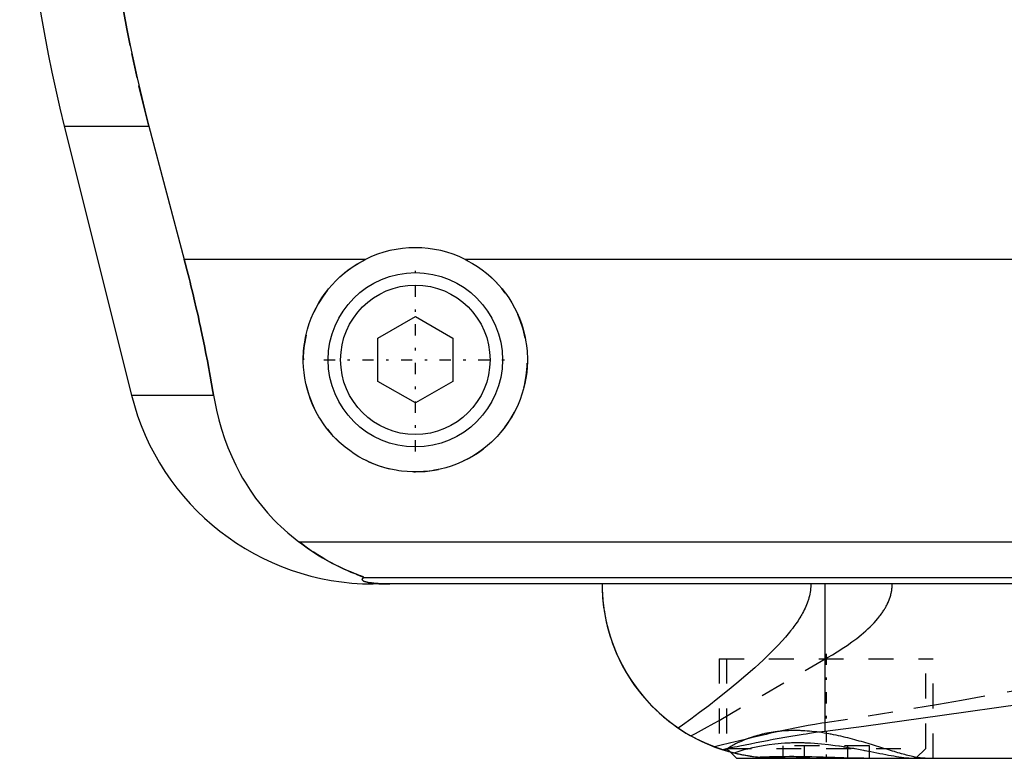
# Model space of a CAD drawing. Extents: x -105 to 105, y -97 to 359.
# Tile 1 of 9: x -62 to -23, y -67 to -37. Entities that reach past the tile are written whole.
import ezdxf

# ---------------------------------------------------------------- set-up
doc = ezdxf.new("R2010")
doc.units = 0
doc.linetypes.add('CENTER', pattern=[1.5, 0.45, -0.5, 0.05, -0.5])
doc.linetypes.add('DASHED', pattern=[2, 1, -1])
for name, color, linetype in [('AM_0', 7, 'CONTINUOUS'), ('AM_3', 7, 'DASHED'), ('AM_7', 7, 'CENTER')]:
    doc.layers.add(name, color=color, linetype=linetype)

msp = doc.modelspace()

# ---------------------------------------------------------------- linework, layer by layer
at = {"layer": 'AM_0', "color": 7, "linetype": 'CONTINUOUS'}
for p, q in [((-60.596, -41.616), (-57.893, -52.426)), ((-60.596, -41.616), (-57.2, -41.616)), ((-57.2, -41.616), (-55.781, -46.968)), ((-48.498, -46.968), (-55.781, -46.968)), ((44.502, -46.968), (-44.502, -46.968)), ((-48, -50.134), (-46.5, -49.268)), ((-46.5, -49.268), (-45, -50.134)), ((-48, -51.866), (-48, -50.134)), ((-45, -50.134), (-45, -51.866)), ((-46.5, -52.732), (-48, -51.866)), ((-45, -51.866), (-46.5, -52.732)), ((-57.893, -52.426), (-54.602, -52.426)), ((-51.173, -58.307), (51.173, -58.307)), ((-48.569, -59.746), (48.569, -59.746)), ((48.192, -60), (-48.192, -60)), ((-30.043, -65.905), (-30.043, -60)), ((-33.848, -66.752), (-33.6, -67)), ((-33.6, -67), (33.6, -67))]:
    msp.add_line(p, q, dxfattribs=at)
for points in [[(-58.394, -18.159, 0), (-58.495, -18.825, 0), (-58.674, -20.156, 0), (-58.821, -21.482, 0), (-58.882, -22.142, 0), (-58.935, -22.799, 0), (-59.018, -24.102, 0), (-59.071, -25.384, 0), (-59.094, -26.642, 0), (-59.089, -27.883, 0), (-59.057, -29.149, 0), (-59.03, -29.791, 0), (-58.995, -30.438, 0), (-58.902, -31.746, 0), (-58.777, -33.067, 0), (-58.62, -34.395, 0), (-58.431, -35.726, 0), (-58.21, -37.055, 0), (-58.088, -37.717, 0), (-57.958, -38.376, 0), (-57.676, -39.685, 0), (-57.366, -40.978, 0), (-57.2, -41.616, 0)], [(-55.781, -46.968, 0), (-55.741, -47.12, 0), (-55.662, -47.424, 0), (-55.585, -47.726, 0), (-55.547, -47.877, 0), (-55.51, -48.027, 0), (-55.436, -48.327, 0), (-55.365, -48.626, 0), (-55.296, -48.924, 0), (-55.227, -49.223, 0), (-55.161, -49.525, 0), (-55.128, -49.676, 0), (-55.095, -49.827, 0), (-55.031, -50.131, 0), (-54.968, -50.435, 0), (-54.907, -50.741, 0), (-54.848, -51.047, 0), (-54.79, -51.353, 0), (-54.762, -51.506, 0), (-54.735, -51.66, 0), (-54.68, -51.966, 0), (-54.628, -52.273, 0), (-54.602, -52.426, 0)], [(-44.502, -46.968, 0), (-44.399, -47.021, 0), (-44.198, -47.134, 0), (-44.003, -47.256, 0), (-43.909, -47.321, 0), (-43.817, -47.387, 0), (-43.639, -47.526, 0), (-43.471, -47.672, 0), (-43.312, -47.824, 0), (-43.16, -47.984, 0), (-43.015, -48.153, 0), (-42.945, -48.241, 0), (-42.877, -48.331, 0), (-42.747, -48.518, 0), (-42.625, -48.712, 0), (-42.514, -48.912, 0), (-42.412, -49.119, 0), (-42.321, -49.33, 0), (-42.28, -49.438, 0), (-42.241, -49.546, 0), (-42.173, -49.765, 0), (-42.116, -49.985, 0), (-42.092, -50.096, 0), (-42.07, -50.207, 0), (-42.036, -50.428, 0), (-42.014, -50.648, 0), (-42.007, -50.758, 0), (-42.002, -50.866, 0), (-42.001, -51.081, 0), (-42.01, -51.297, 0), (-42.029, -51.514, 0), (-42.06, -51.733, 0), (-42.101, -51.95, 0), (-42.126, -52.059, 0), (-42.154, -52.167, 0), (-42.217, -52.381, 0), (-42.291, -52.592, 0), (-42.375, -52.799, 0), (-42.469, -53.001, 0), (-42.573, -53.198, 0), (-42.629, -53.294, 0), (-42.686, -53.389, 0), (-42.808, -53.573, 0), (-42.938, -53.749, 0), (-43.074, -53.918, 0), (-43.217, -54.078, 0), (-43.366, -54.229, 0), (-43.443, -54.302, 0), (-43.522, -54.374, 0), (-43.688, -54.513, 0), (-43.863, -54.646, 0), (-44.046, -54.772, 0), (-44.237, -54.889, 0), (-44.435, -54.998, 0), (-44.536, -55.049, 0), (-44.639, -55.097, 0), (-44.849, -55.186, 0), (-45.063, -55.264, 0), (-45.281, -55.332, 0), (-45.502, -55.388, 0), (-45.724, -55.433, 0), (-45.835, -55.451, 0), (-45.947, -55.466, 0), (-46.17, -55.488, 0), (-46.39, -55.499, 0), (-46.5, -55.5, 0), (-46.61, -55.499, 0), (-46.83, -55.488, 0), (-47.053, -55.466, 0), (-47.165, -55.451, 0), (-47.276, -55.433, 0), (-47.498, -55.388, 0), (-47.719, -55.332, 0), (-47.937, -55.264, 0), (-48.151, -55.186, 0), (-48.361, -55.097, 0), (-48.464, -55.049, 0), (-48.565, -54.998, 0), (-48.763, -54.889, 0), (-48.954, -54.772, 0), (-49.137, -54.646, 0), (-49.312, -54.513, 0), (-49.478, -54.374, 0), (-49.557, -54.302, 0), (-49.634, -54.229, 0), (-49.783, -54.078, 0), (-49.926, -53.918, 0), (-50.062, -53.749, 0), (-50.192, -53.573, 0), (-50.314, -53.389, 0), (-50.371, -53.294, 0), (-50.427, -53.198, 0), (-50.531, -53.001, 0), (-50.625, -52.799, 0), (-50.709, -52.592, 0), (-50.783, -52.381, 0), (-50.846, -52.167, 0), (-50.874, -52.059, 0), (-50.899, -51.95, 0), (-50.94, -51.733, 0), (-50.971, -51.514, 0), (-50.99, -51.297, 0), (-50.999, -51.081, 0), (-50.998, -50.866, 0), (-50.993, -50.758, 0), (-50.986, -50.648, 0), (-50.964, -50.428, 0), (-50.93, -50.207, 0), (-50.908, -50.096, 0), (-50.884, -49.985, 0), (-50.827, -49.765, 0), (-50.759, -49.546, 0), (-50.72, -49.438, 0), (-50.679, -49.33, 0), (-50.588, -49.119, 0), (-50.486, -48.912, 0), (-50.375, -48.712, 0), (-50.253, -48.518, 0), (-50.123, -48.331, 0), (-50.055, -48.241, 0), (-49.985, -48.153, 0), (-49.84, -47.984, 0), (-49.688, -47.824, 0), (-49.529, -47.672, 0), (-49.361, -47.526, 0), (-49.183, -47.387, 0), (-49.091, -47.321, 0), (-48.997, -47.256, 0), (-48.802, -47.134, 0), (-48.601, -47.021, 0), (-48.498, -46.968, 0)], [(-54.602, -52.426, 0), (-54.568, -52.624, 0), (-54.487, -53.017, 0), (-54.393, -53.404, 0), (-54.34, -53.595, 0), (-54.284, -53.785, 0), (-54.161, -54.159, 0), (-54.024, -54.526, 0), (-53.873, -54.885, 0), (-53.708, -55.236, 0), (-53.529, -55.579, 0), (-53.435, -55.747, 0), (-53.337, -55.912, 0), (-53.131, -56.236, 0), (-52.912, -56.55, 0), (-52.68, -56.852, 0), (-52.435, -57.144, 0), (-52.177, -57.424, 0), (-52.043, -57.559, 0), (-51.906, -57.692, 0), (-51.622, -57.947, 0), (-51.326, -58.19, 0), (-51.173, -58.307, 0)], [(-51.173, -58.307, 0), (-51.062, -58.391, 0), (-50.845, -58.549, 0), (-50.632, -58.694, 0), (-50.529, -58.762, 0), (-50.427, -58.828, 0), (-50.228, -58.949, 0), (-50.037, -59.06, 0), (-49.854, -59.159, 0), (-49.681, -59.249, 0), (-49.517, -59.329, 0), (-49.439, -59.366, 0), (-49.364, -59.401, 0), (-49.221, -59.464, 0), (-49.09, -59.52, 0), (-48.964, -59.571, 0), (-48.894, -59.599, 0), (-48.875, -59.606, 0), (-48.856, -59.614, 0), (-48.847, -59.618, 0), (-48.838, -59.621, 0), (-48.82, -59.628, 0), (-48.802, -59.635, 0), (-48.785, -59.642, 0), (-48.768, -59.649, 0), (-48.751, -59.655, 0), (-48.743, -59.658, 0), (-48.735, -59.662, 0), (-48.719, -59.668, 0), (-48.704, -59.674, 0), (-48.697, -59.677, 0), (-48.69, -59.68, 0), (-48.676, -59.685, 0), (-48.662, -59.691, 0), (-48.656, -59.693, 0), (-48.65, -59.696, 0), (-48.638, -59.701, 0), (-48.627, -59.706, 0), (-48.616, -59.711, 0), (-48.607, -59.715, 0), (-48.598, -59.719, 0), (-48.594, -59.721, 0), (-48.59, -59.723, 0), (-48.584, -59.727, 0), (-48.578, -59.73, 0), (-48.574, -59.733, 0), (-48.57, -59.736, 0), (-48.568, -59.739, 0), (-48.567, -59.74, 0), (-48.567, -59.741, 0), (-48.567, -59.743, 0), (-48.568, -59.745, 0), (-48.569, -59.746, 0)], [(-48.569, -59.746, 0), (-48.581, -59.754, 0), (-48.601, -59.769, 0), (-48.617, -59.784, 0), (-48.623, -59.792, 0), (-48.628, -59.799, 0), (-48.633, -59.815, 0), (-48.633, -59.83, 0), (-48.627, -59.844, 0), (-48.615, -59.859, 0), (-48.597, -59.874, 0), (-48.585, -59.881, 0), (-48.571, -59.888, 0), (-48.536, -59.903, 0), (-48.489, -59.918, 0), (-48.428, -59.933, 0), (-48.351, -59.948, 0), (-48.298, -59.957, 0), (-48.282, -59.959, 0), (-48.265, -59.961, 0), (-48.257, -59.963, 0), (-48.248, -59.964, 0), (-48.229, -59.966, 0), (-48.209, -59.968, 0), (-48.198, -59.97, 0), (-48.187, -59.971, 0), (-48.164, -59.973, 0), (-48.14, -59.975, 0), (-48.128, -59.977, 0), (-48.115, -59.978, 0), (-48.088, -59.98, 0), (-48.06, -59.982, 0), (-48.03, -59.984, 0), (-47.999, -59.987, 0), (-47.967, -59.989, 0), (-47.95, -59.989, 0), (-47.933, -59.99, 0), (-47.911, -59.991, 0), (-47.904, -59.992, 0), (-47.898, -59.992, 0), (-47.894, -59.992, 0), (-47.891, -59.992, 0), (-47.884, -59.993, 0), (-47.877, -59.993, 0), (-47.87, -59.993, 0), (-47.863, -59.994, 0), (-47.856, -59.994, 0), (-47.852, -59.994, 0), (-47.849, -59.994, 0), (-47.842, -59.994, 0), (-47.834, -59.995, 0), (-47.827, -59.995, 0), (-47.82, -59.995, 0), (-47.812, -59.995, 0), (-47.809, -59.996, 0), (-47.805, -59.996, 0), (-47.798, -59.996, 0), (-47.791, -59.996, 0), (-47.783, -59.996, 0), (-47.775, -59.997, 0), (-47.767, -59.997, 0), (-47.763, -59.997, 0), (-47.759, -59.997, 0), (-47.751, -59.997, 0), (-47.743, -59.997, 0), (-47.734, -59.998, 0), (-47.726, -59.998, 0), (-47.717, -59.998, 0), (-47.713, -59.998, 0), (-47.708, -59.998, 0), (-47.7, -59.998, 0), (-47.691, -59.999, 0), (-47.687, -59.999, 0), (-47.682, -59.999, 0), (-47.674, -59.999, 0), (-47.665, -59.999, 0), (-47.661, -59.999, 0), (-47.657, -59.999, 0), (-47.648, -59.999, 0), (-47.64, -59.999, 0), (-47.631, -59.999, 0), (-47.622, -60, 0), (-47.612, -60, 0), (-47.608, -60, 0), (-47.603, -60, 0), (-47.594, -60, 0), (-47.584, -60, 0), (-47.575, -60, 0), (-47.565, -60, 0), (-47.556, -60, 0), (-47.551, -60, 0), (-47.546, -60, 0), (-47.537, -60, 0), (-47.528, -60, 0), (-47.523, -60, 0)], [(-39, -60, 0), (-38.997, -60.213, 0), (-38.97, -60.644, 0), (-38.916, -61.08, 0), (-38.878, -61.299, 0), (-38.833, -61.519, 0), (-38.721, -61.958, 0), (-38.578, -62.395, 0), (-38.404, -62.827, 0), (-38.199, -63.252, 0), (-37.962, -63.667, 0), (-37.833, -63.87, 0), (-37.695, -64.07, 0), (-37.397, -64.458, 0), (-37.068, -64.828, 0), (-36.71, -65.178, 0), (-36.323, -65.506, 0), (-35.907, -65.808, 0), (-35.689, -65.949, 0), (-35.464, -66.083, 0), (-34.994, -66.328, 0), (-34.475, -66.548, 0), (-34.197, -66.646, 0)], [(-39, -60, 0), (-38.998, -60.184, 0), (-38.978, -60.555, 0), (-38.938, -60.931, 0), (-38.91, -61.121, 0), (-38.876, -61.31, 0), (-38.793, -61.69, 0), (-38.687, -62.069, 0), (-38.559, -62.447, 0), (-38.407, -62.82, 0), (-38.232, -63.188, 0), (-38.136, -63.369, 0), (-38.034, -63.549, 0), (-37.812, -63.901, 0), (-37.568, -64.243, 0), (-37.3, -64.573, 0), (-37.01, -64.889, 0), (-36.698, -65.19, 0), (-36.533, -65.334, 0), (-36.363, -65.474, 0), (-36.008, -65.739, 0), (-35.633, -65.984, 0), (-35.437, -66.098, 0)], [(-30.043, -65.905, 0), (-28.496, -65.704, 0), (-25.344, -65.272, 0), (-22.121, -64.813, 0)], [(-34.197, -66.646, 0), (-34.096, -66.626, 0), (-33.892, -66.585, 0), (-33.684, -66.543, 0), (-33.578, -66.522, 0), (-33.472, -66.5, 0), (-33.256, -66.457, 0), (-33.037, -66.413, 0), (-32.815, -66.369, 0), (-32.59, -66.325, 0), (-32.361, -66.281, 0), (-32.246, -66.259, 0), (-32.13, -66.237, 0), (-31.895, -66.194, 0), (-31.658, -66.152, 0), (-31.417, -66.11, 0), (-31.173, -66.07, 0), (-30.927, -66.03, 0), (-30.803, -66.011, 0), (-30.678, -65.992, 0), (-30.426, -65.956, 0), (-30.171, -65.922, 0), (-30.043, -65.905, 0)], [(-34.3, -66.612, 0), (-34.493, -66.541, 0), (-34.876, -66.382, 0), (-35.252, -66.199, 0), (-35.437, -66.098, 0)], [(-33.85, -66.751, 0), (-33.875, -66.744, 0), (-33.922, -66.731, 0), (-33.966, -66.718, 0), (-33.987, -66.712, 0), (-34.008, -66.706, 0), (-34.047, -66.694, 0), (-34.083, -66.683, 0), (-34.117, -66.672, 0), (-34.148, -66.662, 0), (-34.176, -66.653, 0), (-34.189, -66.649, 0), (-34.201, -66.645, 0), (-34.223, -66.638, 0), (-34.242, -66.631, 0), (-34.259, -66.625, 0), (-34.273, -66.621, 0), (-34.284, -66.617, 0), (-34.288, -66.616, 0), (-34.292, -66.614, 0), (-34.297, -66.612, 0), (-34.3, -66.611, 0), (-34.3, -66.611, 0)], [(-32.376, -66.99, 0), (-32.427, -66.987, 0), (-32.53, -66.98, 0), (-32.632, -66.971, 0), (-32.683, -66.967, 0), (-32.734, -66.961, 0), (-32.836, -66.95, 0), (-32.938, -66.937, 0), (-33.04, -66.922, 0), (-33.141, -66.906, 0), (-33.243, -66.889, 0), (-33.294, -66.879, 0), (-33.344, -66.87, 0), (-33.445, -66.849, 0), (-33.546, -66.827, 0), (-33.647, -66.803, 0), (-33.748, -66.778, 0), (-33.848, -66.752, 0), (-33.898, -66.738, 0), (-33.948, -66.724, 0), (-34.048, -66.694, 0), (-34.147, -66.663, 0), (-34.197, -66.646, 0)], [(-33.848, -66.752, 0), (-33.906, -66.736, 0), (-34.021, -66.702, 0), (-34.135, -66.666, 0), (-34.192, -66.648, 0)], [(-32.376, -66.99, 0), (-32.302, -66.989, 0), (-32.151, -66.987, 0), (-31.996, -66.985, 0), (-31.917, -66.984, 0), (-31.838, -66.984, 0), (-31.677, -66.983, 0), (-31.513, -66.982, 0), (-31.347, -66.982, 0), (-31.178, -66.983, 0), (-31.008, -66.984, 0), (-30.922, -66.985, 0), (-30.835, -66.985, 0), (-30.661, -66.987, 0), (-30.486, -66.989, 0), (-30.31, -66.991, 0), (-30.134, -66.994, 0), (-29.957, -66.996, 0), (-29.869, -66.997, 0), (-29.781, -66.998, 0), (-29.605, -66.999, 0), (-29.43, -67, 0), (-29.343, -67, 0)]]:
    msp.add_polyline3d(points, dxfattribs=at)
for radius in [3.5, 3]:
    msp.add_circle((-46.5, -51), radius, dxfattribs=at)
for centre, radius, start, end in [((-2.388, -27.062), 60, 171.46703, 194.03784), ((-46.5, -51), 4.5, 63.6372, 116.3628), ((-48.192, -50), 10, 194.0378, 270)]:
    msp.add_arc(centre, radius, start, end, dxfattribs=at)
at = {"layer": 'AM_3', "color": 6, "linetype": 'DASHED'}
for p, q in [((-30.043, -65.574), (-30.043, -60)), ((-34.301, -65.478), (-30.043, -63.007)), ((-34.3, -63), (-34.3, -66.611)), ((-34.3, -63), (-25.7, -63)), ((-34, -63), (-34, -66.6)), ((-26, -66.6), (-26, -63)), ((-25.7, -67), (-25.7, -63)), ((-34.192, -66.648), (-34.3, -66.612)), ((-34, -66.6), (-33.848, -66.752)), ((-34, -66.6), (-26, -66.6)), ((-33.722, -66.785), (-33.848, -66.752)), ((-31.732, -67), (-31.732, -66.5)), ((-28.268, -66.5), (-31.732, -66.5)), ((-30.866, -67), (-30.866, -66.5)), ((-29.134, -67), (-29.134, -66.5)), ((-28.268, -67), (-28.268, -66.5)), ((-26.4, -67), (-26, -66.6))]:
    msp.add_line(p, q, dxfattribs=at)
for points in [[(-57.2, -41.616, 0), (-57.366, -40.978, 0), (-57.676, -39.685, 0), (-57.958, -38.376, 0), (-58.088, -37.717, 0), (-58.21, -37.055, 0), (-58.431, -35.726, 0), (-58.62, -34.395, 0), (-58.777, -33.067, 0), (-58.902, -31.746, 0), (-58.995, -30.438, 0), (-59.03, -29.791, 0), (-59.057, -29.149, 0), (-59.089, -27.883, 0), (-59.094, -26.642, 0), (-59.071, -25.384, 0), (-59.018, -24.102, 0), (-58.935, -22.799, 0), (-58.882, -22.142, 0), (-58.821, -21.482, 0), (-58.674, -20.156, 0), (-58.495, -18.825, 0), (-58.394, -18.159, 0)], [(-54.602, -52.426, 0), (-54.628, -52.273, 0), (-54.68, -51.966, 0), (-54.735, -51.66, 0), (-54.762, -51.506, 0), (-54.79, -51.353, 0), (-54.848, -51.047, 0), (-54.907, -50.741, 0), (-54.968, -50.435, 0), (-55.031, -50.131, 0), (-55.095, -49.827, 0), (-55.128, -49.676, 0), (-55.161, -49.525, 0), (-55.227, -49.223, 0), (-55.296, -48.924, 0), (-55.365, -48.626, 0), (-55.436, -48.327, 0), (-55.51, -48.027, 0), (-55.547, -47.877, 0), (-55.585, -47.726, 0), (-55.662, -47.424, 0), (-55.741, -47.12, 0), (-55.781, -46.968, 0)], [(-48.569, -59.746, 0), (-48.568, -59.745, 0), (-48.567, -59.743, 0), (-48.567, -59.741, 0), (-48.567, -59.74, 0), (-48.568, -59.739, 0), (-48.57, -59.736, 0), (-48.574, -59.733, 0), (-48.578, -59.73, 0), (-48.584, -59.727, 0), (-48.591, -59.723, 0), (-48.594, -59.721, 0), (-48.598, -59.719, 0), (-48.607, -59.715, 0), (-48.617, -59.71, 0), (-48.627, -59.706, 0), (-48.638, -59.701, 0), (-48.65, -59.696, 0), (-48.657, -59.693, 0), (-48.663, -59.69, 0), (-48.677, -59.685, 0), (-48.691, -59.679, 0), (-48.698, -59.676, 0), (-48.705, -59.673, 0), (-48.72, -59.667, 0), (-48.736, -59.661, 0), (-48.744, -59.658, 0), (-48.752, -59.655, 0), (-48.769, -59.648, 0), (-48.786, -59.641, 0), (-48.804, -59.634, 0), (-48.822, -59.627, 0), (-48.841, -59.62, 0), (-48.85, -59.616, 0), (-48.86, -59.613, 0), (-48.879, -59.605, 0), (-48.899, -59.597, 0), (-48.97, -59.569, 0), (-49.095, -59.517, 0), (-49.231, -59.459, 0), (-49.381, -59.393, 0), (-49.46, -59.356, 0), (-49.542, -59.317, 0), (-49.715, -59.232, 0), (-49.897, -59.136, 0), (-50.088, -59.03, 0), (-50.285, -58.915, 0), (-50.482, -58.793, 0), (-50.581, -58.728, 0), (-50.68, -58.663, 0), (-50.878, -58.525, 0), (-51.075, -58.381, 0), (-51.173, -58.307, 0)], [(-47.523, -60, 0), (-47.528, -60, 0), (-47.537, -60, 0), (-47.546, -60, 0), (-47.551, -60, 0), (-47.556, -60, 0), (-47.565, -60, 0), (-47.575, -60, 0), (-47.584, -60, 0), (-47.594, -60, 0), (-47.603, -60, 0), (-47.608, -60, 0), (-47.612, -60, 0), (-47.622, -60, 0), (-47.631, -59.999, 0), (-47.64, -59.999, 0), (-47.648, -59.999, 0), (-47.657, -59.999, 0), (-47.661, -59.999, 0), (-47.665, -59.999, 0), (-47.674, -59.999, 0), (-47.682, -59.999, 0), (-47.687, -59.999, 0), (-47.691, -59.999, 0), (-47.7, -59.998, 0), (-47.708, -59.998, 0), (-47.713, -59.998, 0), (-47.717, -59.998, 0), (-47.726, -59.998, 0), (-47.734, -59.998, 0), (-47.743, -59.997, 0), (-47.751, -59.997, 0), (-47.759, -59.997, 0), (-47.763, -59.997, 0), (-47.767, -59.997, 0), (-47.775, -59.997, 0), (-47.783, -59.996, 0), (-47.791, -59.996, 0), (-47.798, -59.996, 0), (-47.805, -59.996, 0), (-47.809, -59.996, 0), (-47.812, -59.995, 0), (-47.82, -59.995, 0), (-47.827, -59.995, 0), (-47.834, -59.995, 0), (-47.842, -59.994, 0), (-47.849, -59.994, 0), (-47.852, -59.994, 0), (-47.856, -59.994, 0), (-47.863, -59.994, 0), (-47.87, -59.993, 0), (-47.894, -59.992, 0), (-47.933, -59.99, 0), (-47.95, -59.989, 0), (-47.967, -59.989, 0), (-47.999, -59.987, 0), (-48.03, -59.984, 0), (-48.06, -59.982, 0), (-48.088, -59.98, 0), (-48.115, -59.978, 0), (-48.128, -59.977, 0), (-48.14, -59.975, 0), (-48.164, -59.973, 0), (-48.187, -59.971, 0), (-48.198, -59.97, 0), (-48.209, -59.968, 0), (-48.229, -59.966, 0), (-48.248, -59.964, 0), (-48.257, -59.963, 0), (-48.265, -59.961, 0), (-48.282, -59.959, 0), (-48.298, -59.957, 0), (-48.351, -59.948, 0), (-48.428, -59.933, 0), (-48.489, -59.918, 0), (-48.536, -59.903, 0), (-48.571, -59.888, 0), (-48.585, -59.881, 0), (-48.597, -59.874, 0), (-48.615, -59.859, 0), (-48.627, -59.844, 0), (-48.633, -59.83, 0), (-48.633, -59.815, 0), (-48.628, -59.799, 0), (-48.623, -59.792, 0), (-48.617, -59.784, 0), (-48.601, -59.769, 0), (-48.581, -59.754, 0), (-48.569, -59.746, 0)], [(-30.621, -60, 0), (-30.621, -60.038, 0), (-30.624, -60.113, 0), (-30.629, -60.187, 0), (-30.633, -60.225, 0), (-30.638, -60.262, 0), (-30.648, -60.335, 0), (-30.662, -60.409, 0), (-30.678, -60.482, 0), (-30.696, -60.554, 0), (-30.717, -60.626, 0), (-30.728, -60.661, 0), (-30.74, -60.697, 0), (-30.765, -60.767, 0), (-30.791, -60.836, 0), (-30.82, -60.904, 0), (-30.849, -60.971, 0), (-30.881, -61.037, 0), (-30.897, -61.07, 0), (-30.914, -61.103, 0), (-30.948, -61.167, 0), (-30.983, -61.23, 0), (-31.001, -61.262, 0), (-31.019, -61.293, 0), (-31.056, -61.354, 0), (-31.094, -61.415, 0), (-31.113, -61.445, 0), (-31.133, -61.476, 0), (-31.173, -61.536, 0), (-31.214, -61.595, 0), (-31.256, -61.654, 0), (-31.299, -61.713, 0), (-31.342, -61.771, 0), (-31.364, -61.799, 0), (-31.386, -61.828, 0), (-31.431, -61.884, 0), (-31.476, -61.94, 0), (-31.635, -62.131, 0), (-31.913, -62.439, 0), (-32.21, -62.744, 0), (-32.53, -63.053, 0), (-32.697, -63.208, 0), (-32.869, -63.364, 0), (-33.225, -63.677, 0), (-33.592, -63.988, 0), (-33.969, -64.297, 0), (-34.347, -64.599, 0), (-34.719, -64.887, 0), (-34.902, -65.026, 0), (-35.083, -65.162, 0), (-35.436, -65.422, 0), (-35.778, -65.666, 0), (-35.945, -65.783, 0)], [(-30.043, -63.007, 0), (-29.947, -62.953, 0), (-29.754, -62.84, 0), (-29.557, -62.72, 0), (-29.459, -62.658, 0), (-29.36, -62.595, 0), (-29.163, -62.464, 0), (-28.969, -62.327, 0), (-28.777, -62.184, 0), (-28.592, -62.036, 0), (-28.413, -61.882, 0), (-28.326, -61.804, 0), (-28.242, -61.724, 0), (-28.081, -61.56, 0), (-27.929, -61.388, 0), (-27.844, -61.282, 0), (-27.821, -61.251, 0), (-27.797, -61.219, 0), (-27.786, -61.203, 0), (-27.775, -61.188, 0), (-27.752, -61.155, 0), (-27.73, -61.123, 0), (-27.708, -61.091, 0), (-27.687, -61.058, 0), (-27.666, -61.024, 0), (-27.656, -61.008, 0), (-27.646, -60.991, 0), (-27.626, -60.957, 0), (-27.607, -60.923, 0), (-27.588, -60.888, 0), (-27.57, -60.854, 0), (-27.552, -60.819, 0), (-27.544, -60.801, 0), (-27.535, -60.783, 0), (-27.519, -60.748, 0), (-27.503, -60.712, 0), (-27.495, -60.694, 0), (-27.488, -60.675, 0), (-27.473, -60.639, 0), (-27.459, -60.602, 0), (-27.453, -60.583, 0), (-27.446, -60.565, 0), (-27.434, -60.527, 0), (-27.422, -60.49, 0), (-27.412, -60.451, 0), (-27.402, -60.413, 0), (-27.392, -60.374, 0), (-27.388, -60.355, 0), (-27.384, -60.335, 0), (-27.377, -60.296, 0), (-27.37, -60.257, 0), (-27.365, -60.218, 0), (-27.36, -60.179, 0), (-27.356, -60.139, 0), (-27.355, -60.119, 0), (-27.353, -60.1, 0), (-27.351, -60.06, 0), (-27.35, -60.02, 0), (-27.35, -60, 0)], [(-21.744, -64.171, 0), (-23.629, -64.509, 0), (-24.564, -64.673, 0), (-25.492, -64.834, 0), (-27.332, -65.142, 0), (-29.146, -65.435, 0), (-30.043, -65.574, 0)], [(-35.437, -66.098, 0), (-35.256, -66.003, 0), (-34.883, -65.802, 0), (-34.498, -65.589, 0), (-34.301, -65.478, 0)], [(-30.043, -65.574, 0), (-30.181, -65.595, 0), (-30.456, -65.641, 0), (-30.727, -65.688, 0), (-30.861, -65.713, 0), (-30.995, -65.738, 0), (-31.26, -65.789, 0), (-31.521, -65.842, 0), (-31.78, -65.897, 0), (-32.034, -65.952, 0), (-32.285, -66.009, 0), (-32.41, -66.037, 0), (-32.533, -66.066, 0), (-32.777, -66.124, 0), (-33.017, -66.181, 0), (-33.253, -66.239, 0), (-33.486, -66.296, 0), (-33.715, -66.353, 0), (-33.828, -66.382, 0), (-33.939, -66.409, 0), (-34.16, -66.464, 0), (-34.377, -66.518, 0), (-34.484, -66.545, 0)], [(-26.032, -67, 0), (-26.051, -67, 0), (-26.091, -66.998, 0), (-26.132, -66.996, 0), (-26.154, -66.994, 0), (-26.176, -66.992, 0), (-26.222, -66.987, 0), (-26.27, -66.98, 0), (-26.319, -66.972, 0), (-26.371, -66.963, 0), (-26.424, -66.953, 0), (-26.452, -66.948, 0), (-26.479, -66.942, 0), (-26.536, -66.93, 0), (-26.595, -66.916, 0), (-26.655, -66.901, 0), (-26.717, -66.886, 0), (-26.78, -66.87, 0), (-26.812, -66.861, 0), (-26.845, -66.852, 0), (-26.911, -66.834, 0), (-26.979, -66.815, 0), (-27.013, -66.805, 0), (-27.048, -66.795, 0), (-27.119, -66.774, 0), (-27.19, -66.753, 0), (-27.227, -66.742, 0), (-27.264, -66.731, 0), (-27.338, -66.709, 0), (-27.414, -66.686, 0), (-27.491, -66.662, 0), (-27.569, -66.638, 0), (-27.648, -66.613, 0), (-27.688, -66.601, 0), (-27.728, -66.588, 0), (-27.81, -66.563, 0), (-27.892, -66.538, 0), (-27.975, -66.512, 0), (-28.06, -66.486, 0), (-28.145, -66.46, 0), (-28.188, -66.447, 0), (-28.231, -66.434, 0), (-28.318, -66.408, 0), (-28.406, -66.382, 0), (-28.494, -66.356, 0), (-28.584, -66.331, 0), (-28.674, -66.305, 0), (-28.719, -66.292, 0), (-28.765, -66.28, 0), (-28.856, -66.255, 0), (-28.948, -66.23, 0), (-29.041, -66.206, 0), (-29.134, -66.182, 0), (-29.228, -66.159, 0), (-29.275, -66.148, 0), (-29.322, -66.137, 0), (-29.417, -66.115, 0), (-29.512, -66.094, 0), (-29.607, -66.073, 0), (-29.703, -66.054, 0), (-29.799, -66.035, 0), (-29.847, -66.026, 0), (-29.895, -66.017, 0), (-29.991, -66, 0), (-30.088, -65.984, 0), (-30.136, -65.976, 0), (-30.185, -65.969, 0), (-30.282, -65.955, 0), (-30.379, -65.943, 0), (-30.427, -65.937, 0), (-30.476, -65.931, 0), (-30.573, -65.921, 0), (-30.67, -65.912, 0), (-30.766, -65.904, 0), (-30.862, -65.898, 0), (-30.958, -65.893, 0), (-31.005, -65.891, 0), (-31.053, -65.889, 0), (-31.147, -65.887, 0), (-31.24, -65.886, 0), (-31.333, -65.886, 0), (-31.425, -65.888, 0), (-31.516, -65.891, 0), (-31.562, -65.893, 0), (-31.607, -65.896, 0), (-31.697, -65.901, 0), (-31.786, -65.909, 0), (-31.874, -65.917, 0), (-31.961, -65.927, 0), (-32.048, -65.938, 0), (-32.091, -65.944, 0), (-32.133, -65.95, 0), (-32.217, -65.963, 0), (-32.3, -65.978, 0), (-32.381, -65.993, 0), (-32.461, -66.01, 0), (-32.539, -66.027, 0), (-32.578, -66.036, 0), (-32.617, -66.046, 0), (-32.692, -66.065, 0), (-32.766, -66.085, 0), (-32.839, -66.106, 0), (-32.91, -66.128, 0), (-32.98, -66.15, 0), (-33.014, -66.161, 0), (-33.048, -66.173, 0), (-33.114, -66.196, 0), (-33.179, -66.22, 0), (-33.211, -66.232, 0), (-33.242, -66.245, 0), (-33.304, -66.269, 0), (-33.364, -66.294, 0), (-33.393, -66.307, 0), (-33.422, -66.32, 0), (-33.479, -66.346, 0), (-33.534, -66.371, 0), (-33.587, -66.397, 0), (-33.639, -66.423, 0), (-33.688, -66.449, 0), (-33.713, -66.462, 0), (-33.736, -66.475, 0), (-33.782, -66.501, 0), (-33.827, -66.527, 0), (-33.869, -66.552, 0), (-33.91, -66.578, 0), (-33.948, -66.603, 0), (-33.967, -66.615, 0), (-33.985, -66.628, 0), (-34.02, -66.652, 0), (-34.053, -66.676, 0), (-34.069, -66.687, 0)], [(-33.722, -66.785, 0), (-33.651, -66.761, 0), (-33.497, -66.712, 0), (-33.33, -66.662, 0), (-33.241, -66.637, 0), (-33.149, -66.613, 0), (-32.954, -66.565, 0), (-32.747, -66.521, 0), (-32.528, -66.48, 0), (-32.298, -66.445, 0), (-32.059, -66.415, 0), (-31.936, -66.403, 0), (-31.81, -66.392, 0), (-31.662, -66.382, 0), (-31.619, -66.38, 0), (-31.575, -66.378, 0), (-31.554, -66.377, 0), (-31.532, -66.376, 0), (-31.488, -66.374, 0), (-31.444, -66.372, 0), (-31.4, -66.371, 0), (-31.356, -66.37, 0), (-31.312, -66.369, 0), (-31.289, -66.369, 0), (-31.267, -66.368, 0), (-31.222, -66.368, 0), (-31.177, -66.368, 0), (-31.132, -66.368, 0), (-31.087, -66.368, 0), (-31.042, -66.368, 0), (-31.019, -66.369, 0), (-30.996, -66.369, 0), (-30.951, -66.37, 0), (-30.905, -66.371, 0), (-30.86, -66.372, 0), (-30.814, -66.374, 0), (-30.768, -66.376, 0), (-30.745, -66.377, 0), (-30.722, -66.378, 0), (-30.677, -66.38, 0), (-30.631, -66.382, 0), (-30.47, -66.392, 0), (-30.331, -66.403, 0), (-30.193, -66.415, 0), (-29.915, -66.445, 0), (-29.638, -66.48, 0), (-29.499, -66.5, 0)], [(-32, -67, 0), (-32.067, -67, 0), (-32.199, -66.997, 0), (-32.328, -66.992, 0), (-32.392, -66.989, 0), (-32.454, -66.985, 0), (-32.576, -66.976, 0), (-32.694, -66.966, 0), (-32.808, -66.953, 0), (-32.917, -66.94, 0), (-33.022, -66.925, 0), (-33.073, -66.917, 0), (-33.123, -66.909, 0), (-33.222, -66.893, 0), (-33.318, -66.875, 0), (-33.411, -66.856, 0), (-33.5, -66.837, 0), (-33.585, -66.818, 0), (-33.626, -66.809, 0), (-33.666, -66.799, 0), (-33.743, -66.779, 0), (-33.816, -66.76, 0), (-33.85, -66.751, 0)], [(-32.725, -66.962, 0), (-32.764, -66.958, 0), (-32.84, -66.949, 0), (-32.914, -66.94, 0), (-32.95, -66.935, 0), (-32.985, -66.93, 0), (-33.055, -66.92, 0), (-33.124, -66.909, 0), (-33.191, -66.898, 0), (-33.257, -66.886, 0), (-33.322, -66.874, 0), (-33.354, -66.868, 0), (-33.385, -66.862, 0), (-33.447, -66.849, 0), (-33.507, -66.836, 0), (-33.565, -66.823, 0), (-33.621, -66.81, 0), (-33.675, -66.797, 0), (-33.702, -66.79, 0), (-33.728, -66.783, 0), (-33.778, -66.77, 0), (-33.826, -66.758, 0), (-33.85, -66.751, 0)], [(-29.499, -66.5, 0), (-29.464, -66.505, 0), (-29.393, -66.516, 0), (-29.322, -66.527, 0), (-29.287, -66.533, 0), (-29.252, -66.538, 0), (-29.182, -66.55, 0), (-29.112, -66.562, 0), (-29.043, -66.573, 0), (-28.973, -66.586, 0), (-28.904, -66.598, 0), (-28.87, -66.604, 0), (-28.836, -66.61, 0), (-28.768, -66.623, 0), (-28.7, -66.635, 0), (-28.632, -66.648, 0), (-28.565, -66.661, 0), (-28.498, -66.674, 0), (-28.465, -66.68, 0), (-28.432, -66.686, 0), (-28.366, -66.699, 0), (-28.301, -66.712, 0), (-28.268, -66.718, 0)], [(-28.268, -66.718, 0), (-28.206, -66.731, 0), (-28.083, -66.755, 0), (-27.962, -66.779, 0), (-27.903, -66.791, 0), (-27.844, -66.802, 0), (-27.727, -66.825, 0), (-27.613, -66.847, 0), (-27.501, -66.868, 0), (-27.391, -66.887, 0), (-27.284, -66.906, 0), (-27.231, -66.915, 0), (-27.179, -66.923, 0), (-27.078, -66.939, 0), (-26.979, -66.954, 0), (-26.882, -66.966, 0), (-26.789, -66.977, 0), (-26.699, -66.986, 0), (-26.655, -66.99, 0), (-26.613, -66.993, 0), (-26.53, -66.997, 0), (-26.45, -67, 0), (-26.412, -67, 0)], [(-31.733, -66.934, 0), (-31.762, -66.935, 0), (-31.821, -66.935, 0), (-31.88, -66.936, 0), (-31.909, -66.937, 0), (-31.938, -66.937, 0), (-31.995, -66.938, 0), (-32.052, -66.94, 0), (-32.109, -66.941, 0), (-32.165, -66.942, 0), (-32.221, -66.944, 0), (-32.249, -66.945, 0), (-32.276, -66.946, 0), (-32.331, -66.947, 0), (-32.386, -66.949, 0), (-32.439, -66.951, 0), (-32.493, -66.953, 0), (-32.545, -66.955, 0), (-32.571, -66.956, 0), (-32.597, -66.957, 0), (-32.649, -66.959, 0), (-32.7, -66.961, 0), (-32.725, -66.962, 0)], [(-28.494, -67, 0), (-28.58, -67, 0), (-28.755, -66.998, 0), (-28.932, -66.995, 0), (-29.022, -66.993, 0), (-29.112, -66.991, 0), (-29.293, -66.985, 0), (-29.476, -66.98, 0), (-29.66, -66.973, 0), (-29.844, -66.967, 0), (-30.028, -66.961, 0), (-30.12, -66.958, 0), (-30.212, -66.955, 0), (-30.396, -66.949, 0), (-30.58, -66.944, 0), (-30.762, -66.94, 0), (-30.943, -66.937, 0), (-31.123, -66.935, 0), (-31.212, -66.934, 0), (-31.301, -66.933, 0), (-31.476, -66.933, 0), (-31.648, -66.934, 0), (-31.733, -66.934, 0)]]:
    msp.add_polyline3d(points, dxfattribs=at)
msp.add_arc((-46.5, -51), 4.5, 116.3628, 63.6372, dxfattribs=at)
at = {"layer": 'AM_7', "color": 4, "linetype": 'CENTER'}
for p, q in [((-46.5, -54.675), (-46.5, -47.325)), ((-50.175, -51), (-42.825, -51)), ((-30, -62.8), (-30, -67.2))]:
    msp.add_line(p, q, dxfattribs=at)

doc.saveas('drawing.dxf')
